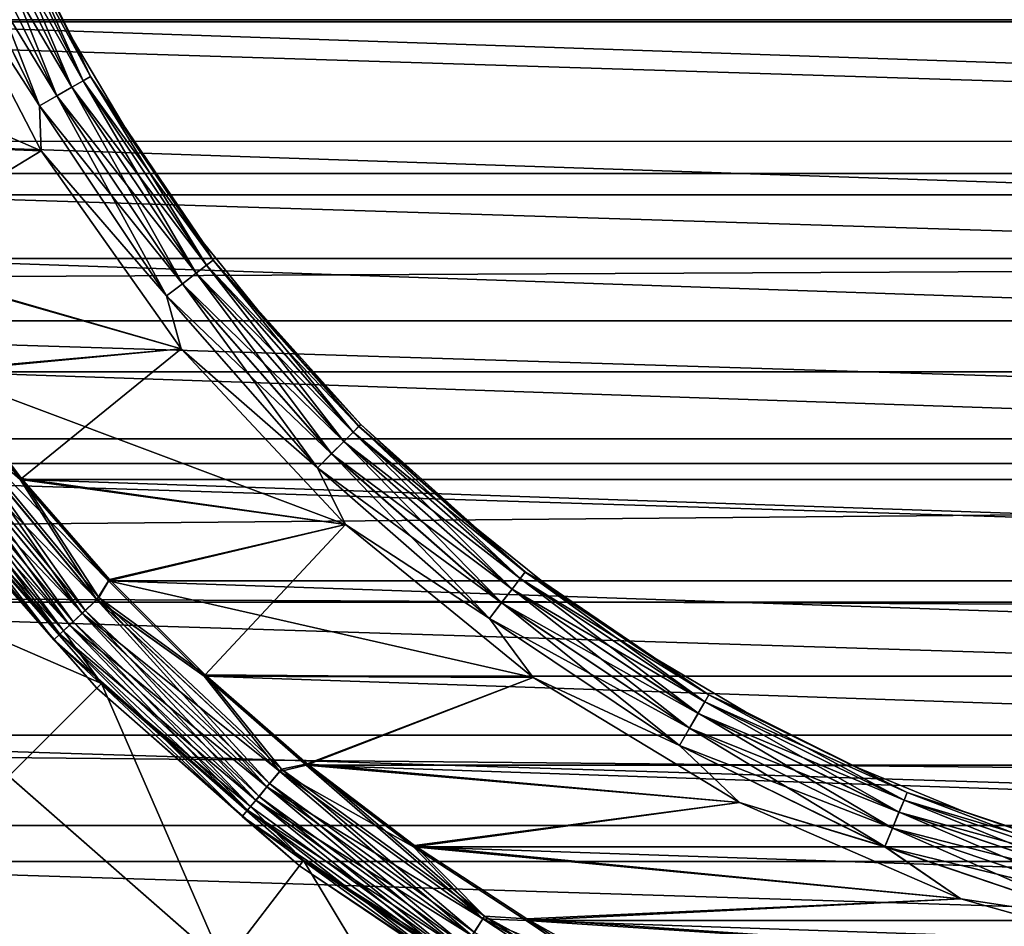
# Model space of a CAD drawing. Header units: metres. Extents: x -150 to 310, y -128 to 84.
# Tile 165 of 256: x -5.55 to -1.99, y -6.13 to -2.85. Entities that reach past the tile are written whole.
import ezdxf

# ---------------------------------------------------------------- set-up
doc = ezdxf.new("R2010")
doc.units = ezdxf.units.M
doc.layers.add('solid_26009703_SW0001', color=7, linetype='CONTINUOUS')

msp = doc.modelspace()

# ---------------------------------------------------------------- linework, layer by layer
at = {"layer": 'solid_26009703_SW0001'}
for points in [[(127.5, -1.164931, 22.97048), (-127.5, -1.164931, 22.97048), (-127.5, -3.482839, 22.734772)], [(127.5, -3.482839, 22.734772), (127.5, -1.164931, 22.97048), (-127.5, -3.482839, 22.734772)], [(97.199997, -2.195098, 20.88496), (97.199997, -3.285124, 20.741455), (-128, -2.195349, 20.884216)], [(97.199997, -3.285124, 20.741455), (-128, -4.364604, 20.541378), (-128, -2.195349, 20.884216)], [(8.797032, -2.857472, -40), (-8.797032, -2.857472, -40), (-8.959654, -2.298964, -40)], [(8.959654, -2.298964, -40), (8.797032, -2.857472, -40), (-8.959654, -2.298964, -40)], [(-5.645109, -2.338281, -16.522354), (-5.291608, -3.055111, -16.522354), (-5.672834, -2.349765, -16.449932)], [(-5.672689, -2.349705, -18.349796), (-5.317461, -3.070037, -18.349796), (-5.645034, -2.33825, -18.277342)], [(-5.645109, -2.338281, -16.522354), (-5.548755, -2.534032, -16.6), (-5.353842, -2.923419, -16.6)], [(-5.645109, -2.338281, -16.522354), (-5.353842, -2.923419, -16.6), (-5.291608, -3.055111, -16.522354)], [(-5.645034, -2.33825, -18.277342), (-5.291537, -3.055071, -18.277342), (-5.548755, -2.534032, -18.200001)], [(-5.317461, -3.070037, -18.349796), (-5.291537, -3.055071, -18.277342), (-5.645034, -2.33825, -18.277342)], [(-5.716947, -2.368037, -16.387756), (-5.358947, -3.09399, -16.387756), (-5.774436, -2.39185, -16.340075)], [(-5.774184, -2.391745, -18.459768), (-5.4126, -3.124966, -18.459768), (-5.716742, -2.367952, -18.412022)], [(-5.672834, -2.349765, -16.449932), (-5.317596, -3.070116, -16.449932), (-5.716947, -2.368037, -16.387756)], [(-5.317596, -3.070116, -16.449932), (-5.358947, -3.09399, -16.387756), (-5.716947, -2.368037, -16.387756)], [(-5.716742, -2.367952, -18.412022), (-5.358755, -3.093879, -18.412022), (-5.672689, -2.349705, -18.349796)], [(-5.4126, -3.124966, -18.459768), (-5.358755, -3.093879, -18.412022), (-5.716742, -2.367952, -18.412022)], [(-5.291608, -3.055111, -16.522354), (-5.317596, -3.070116, -16.449932), (-5.672834, -2.349765, -16.449932)], [(-5.358755, -3.093879, -18.412022), (-5.317461, -3.070037, -18.349796), (-5.672689, -2.349705, -18.349796)], [(-6.737004, -2.39321, -15.5), (-6.557239, -2.849419, -15.5), (6.55726, -2.84937, -15.5)], [(-5.841094, -2.41946, -18.489779), (-5.869515, -2.550295, -18.5), (-5.475319, -3.161177, -18.489779)], [(-5.841374, -2.419576, -16.310141), (-5.475582, -3.161329, -16.310141), (-5.869514, -2.550297, -16.299999)], [(-5.774436, -2.39185, -16.340075), (-5.412836, -3.125102, -16.340075), (-5.841374, -2.419576, -16.310141)], [(-5.412836, -3.125102, -16.340075), (-5.475582, -3.161329, -16.310141), (-5.841374, -2.419576, -16.310141)], [(-5.841094, -2.41946, -18.489779), (-5.475319, -3.161177, -18.489779), (-5.774184, -2.391745, -18.459768)], [(-5.358947, -3.09399, -16.387756), (-5.412836, -3.125102, -16.340075), (-5.774436, -2.39185, -16.340075)], [(-5.475319, -3.161177, -18.489779), (-5.4126, -3.124966, -18.459768), (-5.774184, -2.391745, -18.459768)], [(-5.869514, -2.550297, -16.299999), (-5.468967, -3.323631, -16.299999), (-6.55724, -2.849416, -16.299999)], [(-5.468968, -3.32363, -18.5), (-5.869515, -2.550295, -18.5), (-6.343378, -3.286028, -18.5)], [(-5.475319, -3.161177, -18.489779), (-5.869515, -2.550295, -18.5), (-5.468968, -3.32363, -18.5)], [(-5.475582, -3.161329, -16.310141), (-5.468967, -3.323631, -16.299999), (-5.869514, -2.550297, -16.299999)], [(-5.548755, -2.534032, -16.6), (-5.548755, -2.534032, -18.200001), (-5.353842, -2.923419, -18.200001)], [(-5.291537, -3.055071, -18.277342), (-5.353842, -2.923419, -18.200001), (-5.548755, -2.534032, -18.200001)], [(-5.353842, -2.923419, -16.6), (-5.548755, -2.534032, -16.6), (-5.353842, -2.923419, -18.200001)], [(8.599495, -3.406358, -40), (-8.599495, -3.406358, -40), (-8.797032, -2.857472, -40)], [(8.797032, -2.857472, -40), (8.599495, -3.406358, -40), (-8.797032, -2.857472, -40)], [(-5.468967, -3.323631, -16.299999), (-6.348333, -3.289546, -16.299999), (-6.55724, -2.849416, -16.299999)], [(-6.557239, -2.849419, -15.5), (6.348356, -3.289502, -15.5), (6.55726, -2.84937, -15.5)], [(-6.557239, -2.849419, -15.5), (-6.348331, -3.289548, -15.5), (6.348356, -3.289502, -15.5)], [(-5.353842, -2.923419, -16.6), (-5.353842, -2.923419, -18.200001), (-5.131647, -3.297909, -18.200001)], [(-5.291537, -3.055071, -18.277342), (-5.131647, -3.297909, -18.200001), (-5.353842, -2.923419, -18.200001)], [(-5.131646, -3.297909, -16.6), (-5.353842, -2.923419, -16.6), (-5.131647, -3.297909, -18.200001)], [(-5.291608, -3.055111, -16.522354), (-5.353842, -2.923419, -16.6), (-5.131646, -3.297909, -16.6)], [(-5.291608, -3.055111, -16.522354), (-4.847565, -3.719668, -16.522354), (-5.317596, -3.070116, -16.449932)], [(-5.317461, -3.070037, -18.349796), (-4.871249, -3.737841, -18.349796), (-5.291537, -3.055071, -18.277342)], [(-5.291608, -3.055111, -16.522354), (-5.131646, -3.297909, -16.6), (-4.883301, -3.655594, -16.6)], [(-5.291608, -3.055111, -16.522354), (-4.883301, -3.655594, -16.6), (-4.847565, -3.719668, -16.522354)], [(-5.291537, -3.055071, -18.277342), (-4.847501, -3.719618, -18.277342), (-5.131647, -3.297909, -18.200001)], [(-4.871249, -3.737841, -18.349796), (-4.847501, -3.719618, -18.277342), (-5.291537, -3.055071, -18.277342)], [(-5.358947, -3.09399, -16.387756), (-4.909254, -3.767003, -16.387756), (-5.412836, -3.125102, -16.340075)], [(-5.4126, -3.124966, -18.459768), (-4.958405, -3.804718, -18.459768), (-5.358755, -3.093879, -18.412022)], [(-5.317596, -3.070116, -16.449932), (-4.871373, -3.737936, -16.449932), (-5.358947, -3.09399, -16.387756)], [(-4.871373, -3.737936, -16.449932), (-4.909254, -3.767003, -16.387756), (-5.358947, -3.09399, -16.387756)], [(-5.358755, -3.093879, -18.412022), (-4.909078, -3.766868, -18.412022), (-5.317461, -3.070037, -18.349796)], [(-4.958405, -3.804718, -18.459768), (-4.909078, -3.766868, -18.412022), (-5.358755, -3.093879, -18.412022)], [(-4.847565, -3.719668, -16.522354), (-4.871373, -3.737936, -16.449932), (-5.317596, -3.070116, -16.449932)], [(-4.909078, -3.766868, -18.412022), (-4.871249, -3.737841, -18.349796), (-5.317461, -3.070037, -18.349796)], [(-5.412836, -3.125102, -16.340075), (-4.95862, -3.804883, -16.340075), (-5.475582, -3.161329, -16.310141)], [(-5.475319, -3.161177, -18.489779), (-5.015861, -3.848805, -18.489779), (-5.4126, -3.124966, -18.459768)], [(-4.909254, -3.767003, -16.387756), (-4.95862, -3.804883, -16.340075), (-5.412836, -3.125102, -16.340075)], [(-5.015861, -3.848805, -18.489779), (-4.958405, -3.804718, -18.459768), (-5.4126, -3.124966, -18.459768)], [(-5.475582, -3.161329, -16.310141), (-5.016102, -3.84899, -16.310141), (-5.468967, -3.323631, -16.299999)], [(-4.95862, -3.804883, -16.340075), (-5.016102, -3.84899, -16.310141), (-5.475582, -3.161329, -16.310141)], [(-5.475319, -3.161177, -18.489779), (-5.468968, -3.32363, -18.5), (-5.015861, -3.848805, -18.489779)], [(97.199997, -3.285124, 20.741455), (97.199997, -4.366146, 20.5411), (-128, -4.364604, 20.541378)], [(-5.468967, -3.323631, -16.299999), (-6.109733, -3.713332, -16.299999), (-6.348333, -3.289546, -16.299999)], [(-6.348331, -3.289548, -15.5), (6.109759, -3.713289, -15.5), (6.348356, -3.289502, -15.5)], [(-6.348331, -3.289548, -15.5), (-6.109732, -3.713334, -15.5), (6.109759, -3.713289, -15.5)], [(-5.468968, -3.32363, -18.5), (-6.343378, -3.286028, -18.5), (-6.105003, -3.709527, -18.5)], [(-5.131646, -3.297909, -16.6), (-5.131647, -3.297909, -18.200001), (-4.883301, -3.655594, -18.200001)], [(-4.847501, -3.719618, -18.277342), (-4.883301, -3.655594, -18.200001), (-5.131647, -3.297909, -18.200001)], [(-4.883301, -3.655594, -16.6), (-5.131646, -3.297909, -16.6), (-4.883301, -3.655594, -18.200001)], [(-5.468967, -3.323631, -16.299999), (-4.963749, -4.039684, -16.299999), (-6.109733, -3.713332, -16.299999)], [(-4.963749, -4.039684, -18.5), (-5.468968, -3.32363, -18.5), (-6.105003, -3.709527, -18.5)], [(-5.015861, -3.848805, -18.489779), (-5.468968, -3.32363, -18.5), (-4.963749, -4.039684, -18.5)], [(-5.016102, -3.84899, -16.310141), (-4.963749, -4.039684, -16.299999), (-5.468967, -3.323631, -16.299999)], [(8.369319, -3.939127, -40), (-8.369319, -3.939127, -40), (-8.599495, -3.406358, -40)], [(8.599495, -3.406358, -40), (8.369319, -3.939127, -40), (-8.599495, -3.406358, -40)], [(127.5, -3.482839, 22.734772), (-127.5, -3.482839, 22.734772), (-127.5, -5.765008, 22.265774)], [(127.5, -5.765008, 22.265774), (127.5, -3.482839, 22.734772), (-127.5, -5.765008, 22.265774)], [(-4.883301, -3.655594, -16.6), (-4.883301, -3.655594, -18.200001), (-4.610072, -3.994651, -18.200001)], [(-4.847501, -3.719618, -18.277342), (-4.610072, -3.994651, -18.200001), (-4.883301, -3.655594, -18.200001)], [(-4.610072, -3.994651, -16.6), (-4.883301, -3.655594, -16.6), (-4.610072, -3.994651, -18.200001)], [(-4.847565, -3.719668, -16.522354), (-4.883301, -3.655594, -16.6), (-4.610072, -3.994651, -16.6)], [(-4.963749, -4.039684, -16.299999), (-5.840777, -4.123083, -16.299999), (-6.109733, -3.713332, -16.299999)], [(-6.109732, -3.713334, -15.5), (5.840806, -4.123042, -15.5), (6.109759, -3.713289, -15.5)], [(-6.109732, -3.713334, -15.5), (-5.840776, -4.123085, -15.5), (5.840806, -4.123042, -15.5)], [(-4.963749, -4.039684, -18.5), (-6.105003, -3.709527, -18.5), (-5.836288, -4.119006, -18.5)], [(-4.847565, -3.719668, -16.522354), (-4.32058, -4.32058, -16.522354), (-4.871373, -3.737936, -16.449932)], [(-4.871249, -3.737841, -18.349796), (-4.341689, -4.341689, -18.349796), (-4.847501, -3.719618, -18.277342)], [(-4.847565, -3.719668, -16.522354), (-4.610072, -3.994651, -16.6), (-4.313351, -4.313352, -16.6)], [(-4.847565, -3.719668, -16.522354), (-4.313351, -4.313352, -16.6), (-4.32058, -4.32058, -16.522354)], [(-4.847501, -3.719618, -18.277342), (-4.320522, -4.320522, -18.277342), (-4.610072, -3.994651, -18.200001)], [(-4.341689, -4.341689, -18.349796), (-4.320522, -4.320522, -18.277342), (-4.847501, -3.719618, -18.277342)], [(-4.909254, -3.767003, -16.387756), (-4.375562, -4.375562, -16.387756), (-4.95862, -3.804883, -16.340075)], [(-4.958405, -3.804718, -18.459768), (-4.419369, -4.419369, -18.459768), (-4.909078, -3.766868, -18.412022)], [(-4.871373, -3.737936, -16.449932), (-4.341799, -4.341799, -16.449932), (-4.909254, -3.767003, -16.387756)], [(-4.341799, -4.341799, -16.449932), (-4.375562, -4.375562, -16.387756), (-4.909254, -3.767003, -16.387756)], [(-4.909078, -3.766868, -18.412022), (-4.375405, -4.375405, -18.412022), (-4.871249, -3.737841, -18.349796)], [(-4.419369, -4.419369, -18.459768), (-4.375405, -4.375405, -18.412022), (-4.909078, -3.766868, -18.412022)], [(-4.32058, -4.32058, -16.522354), (-4.341799, -4.341799, -16.449932), (-4.871373, -3.737936, -16.449932)], [(-4.375405, -4.375405, -18.412022), (-4.341689, -4.341689, -18.349796), (-4.871249, -3.737841, -18.349796)], [(-4.95862, -3.804883, -16.340075), (-4.419562, -4.419562, -16.340075), (-5.016102, -3.84899, -16.310141)], [(-5.015861, -3.848805, -18.489779), (-4.47058, -4.47058, -18.489779), (-4.958405, -3.804718, -18.459768)], [(-4.375562, -4.375562, -16.387756), (-4.419562, -4.419562, -16.340075), (-4.95862, -3.804883, -16.340075)], [(-4.47058, -4.47058, -18.489779), (-4.419369, -4.419369, -18.459768), (-4.958405, -3.804718, -18.459768)], [(-5.016102, -3.84899, -16.310141), (-4.470794, -4.470794, -16.310141), (-4.963749, -4.039684, -16.299999)], [(-4.419562, -4.419562, -16.340075), (-4.470794, -4.470794, -16.310141), (-5.016102, -3.84899, -16.310141)], [(-5.015861, -3.848805, -18.489779), (-4.963749, -4.039684, -18.5), (-4.47058, -4.47058, -18.489779)], [(8.106349, -4.454712, -40), (-8.106349, -4.454712, -40), (-8.369319, -3.939127, -40)], [(8.369319, -3.939127, -40), (8.106349, -4.454712, -40), (-8.369319, -3.939127, -40)], [(-4.610072, -3.994651, -16.6), (-4.610072, -3.994651, -18.200001), (-4.313351, -4.313352, -18.200001)], [(-4.320522, -4.320522, -18.277342), (-4.313351, -4.313352, -18.200001), (-4.610072, -3.994651, -18.200001)], [(-4.313351, -4.313352, -16.6), (-4.610072, -3.994651, -16.6), (-4.313351, -4.313352, -18.200001)], [(-4.963749, -4.039684, -16.299999), (-4.368799, -4.676289, -16.299999), (-5.840777, -4.123083, -16.299999)], [(-4.963749, -4.039684, -18.5), (-5.836288, -4.119006, -18.5), (-5.541065, -4.508925, -18.5)], [(-4.368798, -4.67629, -18.5), (-4.963749, -4.039684, -18.5), (-5.541065, -4.508925, -18.5)], [(-4.47058, -4.47058, -18.489779), (-4.963749, -4.039684, -18.5), (-4.368798, -4.67629, -18.5)], [(-4.470794, -4.470794, -16.310141), (-4.368799, -4.676289, -16.299999), (-4.963749, -4.039684, -16.299999)], [(-5.847288, -4.248303, -15.510222), (-5.545297, -4.513259, -15.5), (-5.840776, -4.123085, -15.5)], [(-5.847043, -4.248125, -16.28986), (-5.840777, -4.123083, -16.299999), (-5.545298, -4.513258, -16.299999)], [(-4.368799, -4.676289, -16.299999), (-5.545298, -4.513258, -16.299999), (-5.840777, -4.123083, -16.299999)], [(-5.840776, -4.123085, -15.5), (5.54533, -4.513218, -15.5), (5.840806, -4.123042, -15.5)], [(-5.840776, -4.123085, -15.5), (-5.545297, -4.513259, -15.5), (5.54533, -4.513218, -15.5)], [(-5.838319, -4.241787, -18.508911), (-5.541065, -4.508925, -18.5), (-5.836288, -4.119006, -18.5)], [(-5.905879, -4.290872, -15.540232), (-5.32152, -4.997241, -15.540232), (-5.847288, -4.248303, -15.510222)], [(-5.847043, -4.248125, -16.28986), (-5.268506, -4.947456, -16.28986), (-5.905659, -4.290712, -16.259926)], [(-5.893599, -4.28195, -18.535151), (-5.310455, -4.986849, -18.535151), (-5.838319, -4.241787, -18.508911)], [(-5.847288, -4.248303, -15.510222), (-5.268727, -4.947664, -15.510222), (-5.545297, -4.513259, -15.5)], [(-5.32152, -4.997241, -15.540232), (-5.268727, -4.947664, -15.510222), (-5.847288, -4.248303, -15.510222)], [(-5.847043, -4.248125, -16.28986), (-5.545298, -4.513258, -16.299999), (-5.226379, -4.879164, -16.299999)], [(-5.847043, -4.248125, -16.28986), (-5.226379, -4.879164, -16.299999), (-5.268506, -4.947456, -16.28986)], [(-5.838319, -4.241787, -18.508911), (-5.260645, -4.940074, -18.508911), (-5.541065, -4.508925, -18.5)], [(-5.310455, -4.986849, -18.535151), (-5.260645, -4.940074, -18.508911), (-5.838319, -4.241787, -18.508911)], [(-5.95618, -4.327418, -15.587979), (-5.366844, -5.039802, -15.587979), (-5.905879, -4.290872, -15.540232)], [(-5.905659, -4.290712, -16.259926), (-5.321322, -4.997054, -16.259926), (-5.956, -4.327287, -16.212242)], [(-5.942093, -4.317183, -18.577154), (-5.354151, -5.027883, -18.577154), (-5.893599, -4.28195, -18.535151)], [(-5.366844, -5.039802, -15.587979), (-5.32152, -4.997241, -15.540232), (-5.905879, -4.290872, -15.540232)], [(-5.268506, -4.947456, -16.28986), (-5.321322, -4.997054, -16.259926), (-5.905659, -4.290712, -16.259926)], [(-5.354151, -5.027883, -18.577154), (-5.310455, -4.986849, -18.535151), (-5.893599, -4.28195, -18.535151)], [(-5.994756, -4.355445, -15.650204), (-5.401603, -5.072443, -15.650204), (-5.95618, -4.327418, -15.587979)], [(-5.956, -4.327287, -16.212242), (-5.366683, -5.03965, -16.212242), (-5.994628, -4.355352, -16.150068)], [(-5.980914, -4.345388, -18.632425), (-5.389132, -5.060731, -18.632425), (-5.942093, -4.317183, -18.577154)], [(-5.401603, -5.072443, -15.650204), (-5.366844, -5.039802, -15.587979), (-5.95618, -4.327418, -15.587979)], [(-5.321322, -4.997054, -16.259926), (-5.366683, -5.03965, -16.212242), (-5.956, -4.327287, -16.212242)], [(-5.389132, -5.060731, -18.632425), (-5.354151, -5.027883, -18.577154), (-5.942093, -4.317183, -18.577154)], [(-4.341799, -4.341799, -16.449932), (-3.737936, -4.871373, -16.449932), (-4.375562, -4.375562, -16.387756)], [(-4.375405, -4.375405, -18.412022), (-3.766868, -4.909078, -18.412022), (-4.341689, -4.341689, -18.349796)], [(-4.32058, -4.32058, -16.522354), (-3.719668, -4.847565, -16.522354), (-4.341799, -4.341799, -16.449932)], [(-3.719668, -4.847565, -16.522354), (-3.737936, -4.871373, -16.449932), (-4.341799, -4.341799, -16.449932)], [(-4.341689, -4.341689, -18.349796), (-3.737841, -4.871249, -18.349796), (-4.320522, -4.320522, -18.277342)], [(-3.766868, -4.909078, -18.412022), (-3.737841, -4.871249, -18.349796), (-4.341689, -4.341689, -18.349796)], [(-4.32058, -4.32058, -16.522354), (-4.313351, -4.313352, -16.6), (-3.99465, -4.610073, -16.6)], [(-4.32058, -4.32058, -16.522354), (-3.99465, -4.610073, -16.6), (-3.719668, -4.847565, -16.522354)], [(-4.320522, -4.320522, -18.277342), (-3.719618, -4.847501, -18.277342), (-4.313351, -4.313352, -18.200001)], [(-3.737841, -4.871249, -18.349796), (-3.719618, -4.847501, -18.277342), (-4.320522, -4.320522, -18.277342)], [(-4.313351, -4.313352, -16.6), (-4.313351, -4.313352, -18.200001), (-3.99465, -4.610073, -18.200001)], [(-3.719618, -4.847501, -18.277342), (-3.99465, -4.610073, -18.200001), (-4.313351, -4.313352, -18.200001)], [(-3.99465, -4.610073, -16.6), (-4.313351, -4.313352, -16.6), (-3.99465, -4.610073, -18.200001)], [(97.199997, -6.489357, 19.972187), (-128, -6.490467, 19.971094), (-128, -4.364604, 20.541378)], [(97.199997, -5.4352, 20.284443), (97.199997, -6.489357, 19.972187), (-128, -4.364604, 20.541378)], [(97.199997, -4.366146, 20.5411), (97.199997, -5.4352, 20.284443), (-128, -4.364604, 20.541378)], [(-6.018972, -4.373039, -15.722658), (-5.423424, -5.092934, -15.722658), (-5.994756, -4.355445, -15.650204)], [(-6.018972, -4.373039, -15.722658), (-5.910482, -4.535273, -15.8), (-5.423424, -5.092934, -15.722658)], [(-5.994628, -4.355352, -16.150068), (-5.401489, -5.072335, -16.150068), (-6.018907, -4.372992, -16.077646)], [(-6.018907, -4.372992, -16.077646), (-5.423365, -5.092878, -16.077646), (-5.910482, -4.535273, -16)], [(-5.401489, -5.072335, -16.150068), (-5.423365, -5.092878, -16.077646), (-6.018907, -4.372992, -16.077646)], [(-5.423424, -5.092934, -15.722658), (-5.401603, -5.072443, -15.650204), (-5.994756, -4.355445, -15.650204)], [(-5.366683, -5.03965, -16.212242), (-5.401489, -5.072335, -16.150068), (-5.994628, -4.355352, -16.150068)], [(-5.980914, -4.345388, -18.632425), (-5.89136, -4.520588, -18.697393), (-5.389132, -5.060731, -18.632425)], [(-4.375562, -4.375562, -16.387756), (-3.767003, -4.909254, -16.387756), (-4.419562, -4.419562, -16.340075)], [(-4.419369, -4.419369, -18.459768), (-3.804718, -4.958405, -18.459768), (-4.375405, -4.375405, -18.412022)], [(-3.737936, -4.871373, -16.449932), (-3.767003, -4.909254, -16.387756), (-4.375562, -4.375562, -16.387756)], [(-3.804718, -4.958405, -18.459768), (-3.766868, -4.909078, -18.412022), (-4.375405, -4.375405, -18.412022)], [(-4.419562, -4.419562, -16.340075), (-3.804883, -4.95862, -16.340075), (-4.470794, -4.470794, -16.310141)], [(-4.47058, -4.47058, -18.489779), (-3.848805, -5.015861, -18.489779), (-4.419369, -4.419369, -18.459768)], [(-3.767003, -4.909254, -16.387756), (-3.804883, -4.95862, -16.340075), (-4.419562, -4.419562, -16.340075)], [(-3.848805, -5.015861, -18.489779), (-3.804718, -4.958405, -18.459768), (-4.419369, -4.419369, -18.459768)], [(7.809503, -4.956254, -40), (-7.809503, -4.956254, -40), (-8.106349, -4.454712, -40)], [(8.106349, -4.454712, -40), (7.809503, -4.956254, -40), (-8.106349, -4.454712, -40)], [(-4.470794, -4.470794, -16.310141), (-3.84899, -5.016102, -16.310141), (-4.368799, -4.676289, -16.299999)], [(-3.804883, -4.95862, -16.340075), (-3.84899, -5.016102, -16.310141), (-4.470794, -4.470794, -16.310141)], [(-4.47058, -4.47058, -18.489779), (-4.368798, -4.67629, -18.5), (-3.848805, -5.015861, -18.489779)], [(-5.250903, -5.250892, -18.697393), (-5.89136, -4.520588, -18.697393), (-6.267459, -4.809257, -20)], [(-5.389132, -5.060731, -18.632425), (-5.89136, -4.520588, -18.697393), (-5.250903, -5.250892, -18.697393)], [(-4.368799, -4.676289, -16.299999), (-5.226379, -4.879164, -16.299999), (-5.545298, -4.513258, -16.299999)], [(-5.545297, -4.513259, -15.5), (5.226414, -4.879127, -15.5), (5.54533, -4.513218, -15.5)], [(-5.545297, -4.513259, -15.5), (-5.226379, -4.879165, -15.5), (5.226414, -4.879127, -15.5)], [(-5.268727, -4.947664, -15.510222), (-5.226379, -4.879165, -15.5), (-5.545297, -4.513259, -15.5)], [(-4.368798, -4.67629, -18.5), (-5.541065, -4.508925, -18.5), (-5.222415, -4.874592, -18.5)], [(-5.260645, -4.940074, -18.508911), (-5.222415, -4.874592, -18.5), (-5.541065, -4.508925, -18.5)], [(-5.267945, -5.267946, -16), (-5.267945, -5.267946, -15.8), (-5.910482, -4.535273, -15.8)], [(-5.423424, -5.092934, -15.722658), (-5.910482, -4.535273, -15.8), (-5.267945, -5.267946, -15.8)], [(-5.910482, -4.535273, -16), (-5.267945, -5.267946, -16), (-5.910482, -4.535273, -15.8)], [(-5.423365, -5.092878, -16.077646), (-5.267945, -5.267946, -16), (-5.910482, -4.535273, -16)], [(-3.99465, -4.610073, -16.6), (-3.99465, -4.610073, -18.200001), (-3.655594, -4.883302, -18.200001)], [(-3.719618, -4.847501, -18.277342), (-3.655594, -4.883302, -18.200001), (-3.99465, -4.610073, -18.200001)], [(-3.655594, -4.883302, -16.6), (-3.99465, -4.610073, -16.6), (-3.655594, -4.883302, -18.200001)], [(-3.719668, -4.847565, -16.522354), (-3.99465, -4.610073, -16.6), (-3.655594, -4.883302, -16.6)], [(-4.368799, -4.676289, -16.299999), (-3.690446, -5.228807, -16.299999), (-5.226379, -4.879164, -16.299999)], [(-4.368798, -4.67629, -18.5), (-5.222415, -4.874592, -18.5), (-4.876943, -5.21963, -18.5)], [(-3.690444, -5.228808, -18.5), (-4.368798, -4.67629, -18.5), (-4.876943, -5.21963, -18.5)], [(-3.84899, -5.016102, -16.310141), (-3.690446, -5.228807, -16.299999), (-4.368799, -4.676289, -16.299999)], [(-3.848805, -5.015861, -18.489779), (-4.368798, -4.67629, -18.5), (-3.690444, -5.228808, -18.5)], [(-5.250903, -5.250892, -18.697393), (-6.267459, -4.809257, -20), (-5.58608, -5.586207, -20)], [(-5.260645, -4.940074, -18.508911), (-4.876943, -5.21963, -18.5), (-5.222415, -4.874592, -18.5)], [(-3.737936, -4.871373, -16.449932), (-3.070116, -5.317596, -16.449932), (-3.767003, -4.909254, -16.387756)], [(-3.766868, -4.909078, -18.412022), (-3.093879, -5.358755, -18.412022), (-3.737841, -4.871249, -18.349796)], [(-3.719668, -4.847565, -16.522354), (-3.055111, -5.291608, -16.522354), (-3.737936, -4.871373, -16.449932)], [(-3.055111, -5.291608, -16.522354), (-3.070116, -5.317596, -16.449932), (-3.737936, -4.871373, -16.449932)], [(-3.737841, -4.871249, -18.349796), (-3.070037, -5.317461, -18.349796), (-3.719618, -4.847501, -18.277342)], [(-3.093879, -5.358755, -18.412022), (-3.070037, -5.317461, -18.349796), (-3.737841, -4.871249, -18.349796)], [(-3.719668, -4.847565, -16.522354), (-3.655594, -4.883302, -16.6), (-3.297909, -5.131647, -16.6)], [(-3.719668, -4.847565, -16.522354), (-3.297909, -5.131647, -16.6), (-3.055111, -5.291608, -16.522354)], [(-3.719618, -4.847501, -18.277342), (-3.055071, -5.291537, -18.277342), (-3.655594, -4.883302, -18.200001)], [(-3.070037, -5.317461, -18.349796), (-3.055071, -5.291537, -18.277342), (-3.719618, -4.847501, -18.277342)], [(-5.268727, -4.947664, -15.510222), (-4.880622, -5.224428, -15.5), (-5.226379, -4.879165, -15.5)], [(-5.268506, -4.947456, -16.28986), (-5.226379, -4.879164, -16.299999), (-4.880623, -5.224427, -16.299999)], [(-5.226379, -4.879165, -15.5), (4.880661, -5.224392, -15.5), (5.226414, -4.879127, -15.5)], [(-3.690446, -5.228807, -16.299999), (-4.880623, -5.224427, -16.299999), (-5.226379, -4.879164, -16.299999)], [(-5.226379, -4.879165, -15.5), (-4.880622, -5.224428, -15.5), (4.880661, -5.224392, -15.5)], [(-3.767003, -4.909254, -16.387756), (-3.09399, -5.358947, -16.387756), (-3.804883, -4.95862, -16.340075)], [(-3.804718, -4.958405, -18.459768), (-3.124966, -5.4126, -18.459768), (-3.766868, -4.909078, -18.412022)], [(-3.070116, -5.317596, -16.449932), (-3.09399, -5.358947, -16.387756), (-3.767003, -4.909254, -16.387756)], [(-3.124966, -5.4126, -18.459768), (-3.093879, -5.358755, -18.412022), (-3.766868, -4.909078, -18.412022)], [(-3.655594, -4.883302, -16.6), (-3.655594, -4.883302, -18.200001), (-3.297909, -5.131647, -18.200001)], [(-3.055071, -5.291537, -18.277342), (-3.297909, -5.131647, -18.200001), (-3.655594, -4.883302, -18.200001)], [(-3.297909, -5.131647, -16.6), (-3.655594, -4.883302, -16.6), (-3.297909, -5.131647, -18.200001)], [(-5.32152, -4.997241, -15.540232), (-4.653238, -5.624799, -15.540232), (-5.268727, -4.947664, -15.510222)], [(-5.268506, -4.947456, -16.28986), (-4.606881, -5.568763, -16.28986), (-5.321322, -4.997054, -16.259926)], [(-5.310455, -4.986849, -18.535151), (-4.643563, -5.613103, -18.535151), (-5.260645, -4.940074, -18.508911)], [(-5.268727, -4.947664, -15.510222), (-4.607075, -5.568997, -15.510222), (-4.880622, -5.224428, -15.5)], [(-4.653238, -5.624799, -15.540232), (-4.607075, -5.568997, -15.510222), (-5.268727, -4.947664, -15.510222)], [(-5.268506, -4.947456, -16.28986), (-4.880623, -5.224427, -16.299999), (-4.606881, -5.568763, -16.28986)], [(-5.260645, -4.940074, -18.508911), (-4.600008, -5.560454, -18.508911), (-4.876943, -5.21963, -18.5)], [(-4.643563, -5.613103, -18.535151), (-4.600008, -5.560454, -18.508911), (-5.260645, -4.940074, -18.508911)], [(7.482312, -5.43816, -40), (-7.482312, -5.43816, -40), (-7.809503, -4.956254, -40)], [(7.809503, -4.956254, -40), (7.482312, -5.43816, -40), (-7.809503, -4.956254, -40)], [(-3.804883, -4.95862, -16.340075), (-3.125102, -5.412836, -16.340075), (-3.84899, -5.016102, -16.310141)], [(-3.848805, -5.015861, -18.489779), (-3.161177, -5.475319, -18.489779), (-3.804718, -4.958405, -18.459768)], [(-3.09399, -5.358947, -16.387756), (-3.125102, -5.412836, -16.340075), (-3.804883, -4.95862, -16.340075)], [(-3.161177, -5.475319, -18.489779), (-3.124966, -5.4126, -18.459768), (-3.804718, -4.958405, -18.459768)], [(-5.366844, -5.039802, -15.587979), (-4.69287, -5.672706, -15.587979), (-5.32152, -4.997241, -15.540232)], [(-5.321322, -4.997054, -16.259926), (-4.653065, -5.624589, -16.259926), (-5.366683, -5.03965, -16.212242)], [(-5.354151, -5.027883, -18.577154), (-4.681771, -5.659289, -18.577154), (-5.310455, -4.986849, -18.535151)], [(-4.69287, -5.672706, -15.587979), (-4.653238, -5.624799, -15.540232), (-5.32152, -4.997241, -15.540232)], [(-4.606881, -5.568763, -16.28986), (-4.653065, -5.624589, -16.259926), (-5.321322, -4.997054, -16.259926)], [(-4.681771, -5.659289, -18.577154), (-4.643563, -5.613103, -18.535151), (-5.310455, -4.986849, -18.535151)], [(-3.84899, -5.016102, -16.310141), (-3.161329, -5.475582, -16.310141), (-3.690446, -5.228807, -16.299999)], [(-3.125102, -5.412836, -16.340075), (-3.161329, -5.475582, -16.310141), (-3.84899, -5.016102, -16.310141)], [(-3.848805, -5.015861, -18.489779), (-3.690444, -5.228808, -18.5), (-3.161177, -5.475319, -18.489779)], [(-5.401603, -5.072443, -15.650204), (-4.723264, -5.709445, -15.650204), (-5.366844, -5.039802, -15.587979)], [(-5.366683, -5.03965, -16.212242), (-4.692729, -5.672534, -16.212242), (-5.401489, -5.072335, -16.150068)], [(-5.389132, -5.060731, -18.632425), (-4.712358, -5.696263, -18.632425), (-5.354151, -5.027883, -18.577154)], [(-4.723264, -5.709445, -15.650204), (-4.69287, -5.672706, -15.587979), (-5.366844, -5.039802, -15.587979)], [(-4.653065, -5.624589, -16.259926), (-4.692729, -5.672534, -16.212242), (-5.366683, -5.03965, -16.212242)], [(-4.712358, -5.696263, -18.632425), (-4.681771, -5.659289, -18.577154), (-5.354151, -5.027883, -18.577154)], [(-5.423424, -5.092934, -15.722658), (-4.742344, -5.73251, -15.722658), (-5.401603, -5.072443, -15.650204)], [(-5.401489, -5.072335, -16.150068), (-4.723164, -5.709325, -16.150068), (-5.423365, -5.092878, -16.077646)], [(-4.742344, -5.73251, -15.722658), (-4.723264, -5.709445, -15.650204), (-5.401603, -5.072443, -15.650204)], [(-4.692729, -5.672534, -16.212242), (-4.723164, -5.709325, -16.150068), (-5.401489, -5.072335, -16.150068)], [(-5.389132, -5.060731, -18.632425), (-5.250903, -5.250892, -18.697393), (-4.712358, -5.696263, -18.632425)], [(-5.423424, -5.092934, -15.722658), (-5.267945, -5.267946, -15.8), (-4.742344, -5.73251, -15.722658)], [(-5.423365, -5.092878, -16.077646), (-4.742293, -5.732447, -16.077646), (-5.267945, -5.267946, -16)], [(-4.723164, -5.709325, -16.150068), (-4.742293, -5.732447, -16.077646), (-5.423365, -5.092878, -16.077646)], [(-3.297909, -5.131647, -16.6), (-3.297909, -5.131647, -18.200001), (-2.923419, -5.353842, -18.200001)], [(-3.055071, -5.291537, -18.277342), (-2.923419, -5.353842, -18.200001), (-3.297909, -5.131647, -18.200001)], [(-2.923419, -5.353842, -16.6), (-3.297909, -5.131647, -16.6), (-2.923419, -5.353842, -18.200001)], [(-3.055111, -5.291608, -16.522354), (-3.297909, -5.131647, -16.6), (-2.923419, -5.353842, -16.6)], [(-3.690446, -5.228807, -16.299999), (-4.511063, -5.546758, -16.299999), (-4.880623, -5.224427, -16.299999)], [(-4.606881, -5.568763, -16.28986), (-4.880623, -5.224427, -16.299999), (-4.511063, -5.546758, -16.299999)], [(-4.880622, -5.224428, -15.5), (4.511104, -5.546726, -15.5), (4.880661, -5.224392, -15.5)], [(-4.880622, -5.224428, -15.5), (-4.511063, -5.546758, -15.5), (4.511104, -5.546726, -15.5)], [(-4.607075, -5.568997, -15.510222), (-4.511063, -5.546758, -15.5), (-4.880622, -5.224428, -15.5)], [(-3.690444, -5.228808, -18.5), (-4.876943, -5.21963, -18.5), (-4.507681, -5.541753, -18.5)], [(-4.600008, -5.560454, -18.508911), (-4.507681, -5.541753, -18.5), (-4.876943, -5.21963, -18.5)], [(-3.690446, -5.228807, -16.299999), (-2.944147, -5.682031, -16.299999), (-4.511063, -5.546758, -16.299999)], [(-2.944144, -5.682033, -18.5), (-3.690444, -5.228808, -18.5), (-4.507681, -5.541753, -18.5)], [(-3.161329, -5.475582, -16.310141), (-2.944147, -5.682031, -16.299999), (-3.690446, -5.228807, -16.299999)], [(-3.161177, -5.475319, -18.489779), (-3.690444, -5.228808, -18.5), (-2.944144, -5.682033, -18.5)], [(-5.250903, -5.250892, -18.697393), (-5.58608, -5.586207, -20), (-4.809212, -6.267494, -20)], [(-4.535273, -5.910482, -16), (-4.535273, -5.910482, -15.8), (-5.267945, -5.267946, -15.8)], [(-4.742344, -5.73251, -15.722658), (-5.267945, -5.267946, -15.8), (-4.535273, -5.910482, -15.8)], [(-5.267945, -5.267946, -16), (-4.535273, -5.910482, -16), (-5.267945, -5.267946, -15.8)], [(-4.742293, -5.732447, -16.077646), (-4.535273, -5.910482, -16), (-5.267945, -5.267946, -16)], [(-4.520601, -5.891351, -18.697393), (-5.250903, -5.250892, -18.697393), (-4.809212, -6.267494, -20)], [(-4.712358, -5.696263, -18.632425), (-5.250903, -5.250892, -18.697393), (-4.520601, -5.891351, -18.697393)], [(-3.055111, -5.291608, -16.522354), (-2.338281, -5.645109, -16.522354), (-3.070116, -5.317596, -16.449932)], [(-3.070037, -5.317461, -18.349796), (-2.349705, -5.672689, -18.349796), (-3.055071, -5.291537, -18.277342)], [(-3.055111, -5.291608, -16.522354), (-2.923419, -5.353842, -16.6), (-2.534032, -5.548755, -16.6)], [(-3.055111, -5.291608, -16.522354), (-2.534032, -5.548755, -16.6), (-2.338281, -5.645109, -16.522354)], [(-3.055071, -5.291537, -18.277342), (-2.33825, -5.645034, -18.277342), (-2.923419, -5.353842, -18.200001)], [(-2.349705, -5.672689, -18.349796), (-2.33825, -5.645034, -18.277342), (-3.055071, -5.291537, -18.277342)], [(-3.070116, -5.317596, -16.449932), (-2.349765, -5.672834, -16.449932), (-3.09399, -5.358947, -16.387756)], [(-3.093879, -5.358755, -18.412022), (-2.367952, -5.716742, -18.412022), (-3.070037, -5.317461, -18.349796)], [(-2.338281, -5.645109, -16.522354), (-2.349765, -5.672834, -16.449932), (-3.070116, -5.317596, -16.449932)], [(-2.367952, -5.716742, -18.412022), (-2.349705, -5.672689, -18.349796), (-3.070037, -5.317461, -18.349796)], [(-3.09399, -5.358947, -16.387756), (-2.368037, -5.716947, -16.387756), (-3.125102, -5.412836, -16.340075)], [(-3.124966, -5.4126, -18.459768), (-2.391745, -5.774184, -18.459768), (-3.093879, -5.358755, -18.412022)], [(-2.349765, -5.672834, -16.449932), (-2.368037, -5.716947, -16.387756), (-3.09399, -5.358947, -16.387756)], [(-2.391745, -5.774184, -18.459768), (-2.367952, -5.716742, -18.412022), (-3.093879, -5.358755, -18.412022)], [(-2.923419, -5.353842, -16.6), (-2.923419, -5.353842, -18.200001), (-2.534032, -5.548755, -18.200001)], [(-2.33825, -5.645034, -18.277342), (-2.534032, -5.548755, -18.200001), (-2.923419, -5.353842, -18.200001)], [(-2.534032, -5.548755, -16.6), (-2.923419, -5.353842, -16.6), (-2.534032, -5.548755, -18.200001)], [(7.127974, -5.895212, -40), (-7.127974, -5.895212, -40), (-7.482312, -5.43816, -40)], [(7.482312, -5.43816, -40), (7.127974, -5.895212, -40), (-7.482312, -5.43816, -40)], [(-3.125102, -5.412836, -16.340075), (-2.39185, -5.774436, -16.340075), (-3.161329, -5.475582, -16.310141)], [(-3.161177, -5.475319, -18.489779), (-2.41946, -5.841094, -18.489779), (-3.124966, -5.4126, -18.459768)], [(-2.368037, -5.716947, -16.387756), (-2.39185, -5.774436, -16.340075), (-3.125102, -5.412836, -16.340075)], [(-2.41946, -5.841094, -18.489779), (-2.391745, -5.774184, -18.459768), (-3.124966, -5.4126, -18.459768)], [(-3.161329, -5.475582, -16.310141), (-2.419576, -5.841374, -16.310141), (-2.944147, -5.682031, -16.299999)], [(-2.39185, -5.774436, -16.340075), (-2.419576, -5.841374, -16.310141), (-3.161329, -5.475582, -16.310141)], [(-3.161177, -5.475319, -18.489779), (-2.944144, -5.682033, -18.5), (-2.41946, -5.841094, -18.489779)], [(-4.607075, -5.568997, -15.510222), (-3.872766, -6.102503, -15.510222), (-4.511063, -5.546758, -15.5)], [(-4.606881, -5.568763, -16.28986), (-4.511063, -5.546758, -16.299999), (-4.122778, -5.841659, -16.299999)], [(-4.600008, -5.560454, -18.508911), (-3.866826, -6.093142, -18.508911), (-4.507681, -5.541753, -18.5)], [(-4.511063, -5.546758, -15.5), (4.122821, -5.841629, -15.5), (4.511104, -5.546726, -15.5)], [(-2.944147, -5.682031, -16.299999), (-4.122778, -5.841659, -16.299999), (-4.511063, -5.546758, -16.299999)], [(-4.511063, -5.546758, -15.5), (-4.122779, -5.841658, -15.5), (4.122821, -5.841629, -15.5)], [(-3.872766, -6.102503, -15.510222), (-4.122779, -5.841658, -15.5), (-4.511063, -5.546758, -15.5)], [(-2.944144, -5.682033, -18.5), (-4.507681, -5.541753, -18.5), (-4.119703, -5.836463, -18.5)], [(-3.866826, -6.093142, -18.508911), (-4.119703, -5.836463, -18.5), (-4.507681, -5.541753, -18.5)], [(-2.534032, -5.548755, -16.6), (-2.534032, -5.548755, -18.200001), (-2.131732, -5.715393, -18.200001)], [(-2.33825, -5.645034, -18.277342), (-2.131732, -5.715393, -18.200001), (-2.534032, -5.548755, -18.200001)], [(-2.131732, -5.715393, -16.6), (-2.534032, -5.548755, -16.6), (-2.131732, -5.715393, -18.200001)], [(-2.338281, -5.645109, -16.522354), (-2.534032, -5.548755, -16.6), (-2.131732, -5.715393, -16.6)], [(-4.807626, -6.268372, -21.5), (-5.587072, -5.584726, -21.5), (-6.104781, -6.104781, -21.5)], [(-5.58608, -5.586207, -20), (-5.587072, -5.584726, -21.5), (-4.807626, -6.268372, -21.5)], [(-4.809212, -6.267494, -20), (-5.58608, -5.586207, -20), (-4.807626, -6.268372, -21.5)], [(-4.653238, -5.624799, -15.540232), (-3.911572, -6.163651, -15.540232), (-4.607075, -5.568997, -15.510222)], [(-4.606881, -5.568763, -16.28986), (-3.872604, -6.102247, -16.28986), (-4.653065, -5.624589, -16.259926)], [(-4.643563, -5.613103, -18.535151), (-3.903439, -6.150835, -18.535151), (-4.600008, -5.560454, -18.508911)], [(-3.911572, -6.163651, -15.540232), (-3.872766, -6.102503, -15.510222), (-4.607075, -5.568997, -15.510222)], [(-4.606881, -5.568763, -16.28986), (-4.122778, -5.841659, -16.299999), (-3.872604, -6.102247, -16.28986)], [(-3.903439, -6.150835, -18.535151), (-3.866826, -6.093142, -18.508911), (-4.600008, -5.560454, -18.508911)], [(-4.681771, -5.659289, -18.577154), (-3.935557, -6.201446, -18.577154), (-4.643563, -5.613103, -18.535151)], [(-3.935557, -6.201446, -18.577154), (-3.903439, -6.150835, -18.535151), (-4.643563, -5.613103, -18.535151)], [(-4.712358, -5.696263, -18.632425), (-3.961269, -6.241961, -18.632425), (-4.681771, -5.659289, -18.577154)], [(-4.69287, -5.672706, -15.587979), (-3.944887, -6.216147, -15.587979), (-4.653238, -5.624799, -15.540232)], [(-4.653065, -5.624589, -16.259926), (-3.911426, -6.163422, -16.259926), (-4.692729, -5.672534, -16.212242)], [(-3.961269, -6.241961, -18.632425), (-3.935557, -6.201446, -18.577154), (-4.681771, -5.659289, -18.577154)], [(-3.944887, -6.216147, -15.587979), (-3.911572, -6.163651, -15.540232), (-4.653238, -5.624799, -15.540232)], [(-3.872604, -6.102247, -16.28986), (-3.911426, -6.163422, -16.259926), (-4.653065, -5.624589, -16.259926)], [(-2.338281, -5.645109, -16.522354), (-1.581442, -5.902021, -16.522354), (-2.349765, -5.672834, -16.449932)], [(-2.349705, -5.672689, -18.349796), (-1.589168, -5.930857, -18.349796), (-2.33825, -5.645034, -18.277342)], [(-2.338281, -5.645109, -16.522354), (-2.131732, -5.715393, -16.6), (-1.718569, -5.852907, -16.6)], [(-2.338281, -5.645109, -16.522354), (-1.718569, -5.852907, -16.6), (-1.581442, -5.902021, -16.522354)], [(-2.33825, -5.645034, -18.277342), (-1.581421, -5.901943, -18.277342), (-2.131732, -5.715393, -18.200001)], [(-1.589168, -5.930857, -18.349796), (-1.581421, -5.901943, -18.277342), (-2.33825, -5.645034, -18.277342)], [(-4.723264, -5.709445, -15.650204), (-3.970437, -6.256407, -15.650204), (-4.69287, -5.672706, -15.587979)], [(-4.692729, -5.672534, -16.212242), (-3.944768, -6.21596, -16.212242), (-4.723164, -5.709325, -16.150068)], [(-3.970437, -6.256407, -15.650204), (-3.944887, -6.216147, -15.587979), (-4.69287, -5.672706, -15.587979)], [(-3.911426, -6.163422, -16.259926), (-3.944768, -6.21596, -16.212242), (-4.692729, -5.672534, -16.212242)], [(-2.944147, -5.682031, -16.299999), (-2.144199, -6.030072, -16.299999), (-4.122778, -5.841659, -16.299999)], [(-2.144195, -6.030073, -18.5), (-2.944144, -5.682033, -18.5), (-4.119703, -5.836463, -18.5)], [(-2.419576, -5.841374, -16.310141), (-2.144199, -6.030072, -16.299999), (-2.944147, -5.682031, -16.299999)], [(-2.41946, -5.841094, -18.489779), (-2.944144, -5.682033, -18.5), (-2.144195, -6.030073, -18.5)], [(-2.349765, -5.672834, -16.449932), (-1.589209, -5.931008, -16.449932), (-2.368037, -5.716947, -16.387756)], [(-2.367952, -5.716742, -18.412022), (-1.601509, -5.976914, -18.412022), (-2.349705, -5.672689, -18.349796)], [(-1.581442, -5.902021, -16.522354), (-1.589209, -5.931008, -16.449932), (-2.349765, -5.672834, -16.449932)], [(-1.601509, -5.976914, -18.412022), (-1.589168, -5.930857, -18.349796), (-2.349705, -5.672689, -18.349796)], [(-4.742344, -5.73251, -15.722658), (-3.986476, -6.281681, -15.722658), (-4.723264, -5.709445, -15.650204)], [(-4.723164, -5.709325, -16.150068), (-3.970352, -6.256274, -16.150068), (-4.742293, -5.732447, -16.077646)], [(-3.986476, -6.281681, -15.722658), (-3.970437, -6.256407, -15.650204), (-4.723264, -5.709445, -15.650204)], [(-3.944768, -6.21596, -16.212242), (-3.970352, -6.256274, -16.150068), (-4.723164, -5.709325, -16.150068)], [(-4.712358, -5.696263, -18.632425), (-4.520601, -5.891351, -18.697393), (-3.961269, -6.241961, -18.632425)], [(-2.368037, -5.716947, -16.387756), (-1.601567, -5.977129, -16.387756), (-2.39185, -5.774436, -16.340075)], [(-2.391745, -5.774184, -18.459768), (-1.617601, -6.036971, -18.459768), (-2.367952, -5.716742, -18.412022)], [(-1.589209, -5.931008, -16.449932), (-1.601567, -5.977129, -16.387756), (-2.368037, -5.716947, -16.387756)], [(-1.617601, -6.036971, -18.459768), (-1.601509, -5.976914, -18.412022), (-2.367952, -5.716742, -18.412022)], [(-2.131732, -5.715393, -16.6), (-2.131732, -5.715393, -18.200001), (-1.718569, -5.852907, -18.200001)], [(-1.581421, -5.901943, -18.277342), (-1.718569, -5.852907, -18.200001), (-2.131732, -5.715393, -18.200001)], [(-1.718569, -5.852907, -16.6), (-2.131732, -5.715393, -16.6), (-1.718569, -5.852907, -18.200001)], [(127.5, -5.765008, 22.265774), (-127.5, -5.765008, 22.265774), (-127.5, -7.988021, 21.568298)], [(127.5, -7.988021, 21.568298), (127.5, -5.765008, 22.265774), (-127.5, -7.988021, 21.568298)], [(-4.742344, -5.73251, -15.722658), (-4.535273, -5.910482, -15.8), (-3.986476, -6.281681, -15.722658)], [(-4.742293, -5.732447, -16.077646), (-3.986432, -6.281612, -16.077646), (-4.535273, -5.910482, -16)], [(-3.970352, -6.256274, -16.150068), (-3.986432, -6.281612, -16.077646), (-4.742293, -5.732447, -16.077646)], [(-2.39185, -5.774436, -16.340075), (-1.617672, -6.037233, -16.340075), (-2.419576, -5.841374, -16.310141)], [(-2.41946, -5.841094, -18.489779), (-1.636346, -6.106925, -18.489779), (-2.391745, -5.774184, -18.459768)], [(-1.601567, -5.977129, -16.387756), (-1.617672, -6.037233, -16.340075), (-2.39185, -5.774436, -16.340075)], [(-1.636346, -6.106925, -18.489779), (-1.617601, -6.036971, -18.459768), (-2.391745, -5.774184, -18.459768)], [(-2.144195, -6.030073, -18.5), (-4.119703, -5.836463, -18.5), (-3.713499, -6.10263, -18.5)], [(-3.866826, -6.093142, -18.508911), (-3.713499, -6.10263, -18.5), (-4.119703, -5.836463, -18.5)], [(-4.122779, -5.841658, -15.5), (3.716302, -6.107968, -15.5), (4.122821, -5.841629, -15.5)], [(-4.122779, -5.841658, -15.5), (-3.716258, -6.107996, -15.5), (3.716302, -6.107968, -15.5)], [(-3.872766, -6.102503, -15.510222), (-3.716258, -6.107996, -15.5), (-4.122779, -5.841658, -15.5)], [(-2.144199, -6.030072, -16.299999), (-3.716258, -6.107996, -16.299999), (-4.122778, -5.841659, -16.299999)], [(-3.872604, -6.102247, -16.28986), (-4.122778, -5.841659, -16.299999), (-3.716258, -6.107996, -16.299999)], [(-2.419576, -5.841374, -16.310141), (-1.636424, -6.107218, -16.310141), (-2.144199, -6.030072, -16.299999)], [(-1.617672, -6.037233, -16.340075), (-1.636424, -6.107218, -16.310141), (-2.419576, -5.841374, -16.310141)], [(-2.41946, -5.841094, -18.489779), (-2.144195, -6.030073, -18.5), (-1.636346, -6.106925, -18.489779)], [(6.743416, -6.330867, -40), (-6.743416, -6.330867, -40), (-7.127974, -5.895212, -40)], [(7.127974, -5.895212, -40), (6.743416, -6.330867, -40), (-7.127974, -5.895212, -40)], [(-4.520601, -5.891351, -18.697393), (-4.809212, -6.267494, -20), (-3.950042, -6.841576, -20)], [(-3.71295, -6.431007, -18.697393), (-4.520601, -5.891351, -18.697393), (-3.950042, -6.841576, -20)], [(-3.961269, -6.241961, -18.632425), (-4.520601, -5.891351, -18.697393), (-3.71295, -6.431007, -18.697393)], [(-3.725, -6.451889, -16), (-3.725, -6.451889, -15.8), (-4.535273, -5.910482, -15.8)], [(-3.986476, -6.281681, -15.722658), (-4.535273, -5.910482, -15.8), (-3.725, -6.451889, -15.8)], [(-4.535273, -5.910482, -16), (-3.725, -6.451889, -16), (-4.535273, -5.910482, -15.8)], [(-3.986432, -6.281612, -16.077646), (-3.725, -6.451889, -16), (-4.535273, -5.910482, -16)], [(-2.144199, -6.030072, -16.299999), (-1.301037, -6.265934, -16.299999), (-3.716258, -6.107996, -16.299999)], [(-1.301031, -6.265936, -18.5), (-2.144195, -6.030073, -18.5), (-3.713499, -6.10263, -18.5)], [(-1.636424, -6.107218, -16.310141), (-1.301037, -6.265934, -16.299999), (-2.144199, -6.030072, -16.299999)], [(-1.636346, -6.106925, -18.489779), (-2.144195, -6.030073, -18.5), (-1.301031, -6.265936, -18.5)], [(-4.807626, -6.268372, -21.5), (-6.104781, -6.104781, -21.5), (-5.69145, -6.492233, -21.5)], [(-3.911572, -6.163651, -15.540232), (-3.108218, -6.605299, -15.540232), (-3.872766, -6.102503, -15.510222)], [(-3.872604, -6.102247, -16.28986), (-3.077253, -6.539495, -16.28986), (-3.911426, -6.163422, -16.259926)], [(-3.903439, -6.150835, -18.535151), (-3.101755, -6.591564, -18.535151), (-3.866826, -6.093142, -18.508911)], [(-3.872766, -6.102503, -15.510222), (-3.077382, -6.539769, -15.510222), (-3.716258, -6.107996, -15.5)], [(-3.108218, -6.605299, -15.540232), (-3.077382, -6.539769, -15.510222), (-3.872766, -6.102503, -15.510222)], [(-3.872604, -6.102247, -16.28986), (-3.716258, -6.107996, -16.299999), (-3.289032, -6.347963, -16.299999)], [(-3.872604, -6.102247, -16.28986), (-3.289032, -6.347963, -16.299999), (-3.077253, -6.539495, -16.28986)], [(-3.866826, -6.093142, -18.508911), (-3.072661, -6.529738, -18.508911), (-3.713499, -6.10263, -18.5)], [(-3.101755, -6.591564, -18.535151), (-3.072661, -6.529738, -18.508911), (-3.866826, -6.093142, -18.508911)], [(-3.716258, -6.107996, -15.5), (3.289079, -6.347939, -15.5), (3.716302, -6.107968, -15.5)], [(-1.301037, -6.265934, -16.299999), (-3.289032, -6.347963, -16.299999), (-3.716258, -6.107996, -16.299999)], [(-3.716258, -6.107996, -15.5), (-3.289033, -6.347962, -15.5), (3.289079, -6.347939, -15.5)], [(-3.077382, -6.539769, -15.510222), (-3.289033, -6.347962, -15.5), (-3.716258, -6.107996, -15.5)], [(-1.301031, -6.265936, -18.5), (-3.713499, -6.10263, -18.5), (-3.286602, -6.342445, -18.5)], [(-3.072661, -6.529738, -18.508911), (-3.286602, -6.342445, -18.5), (-3.713499, -6.10263, -18.5)]]:
    msp.add_3dface(points, dxfattribs=at)

doc.saveas('drawing.dxf')
